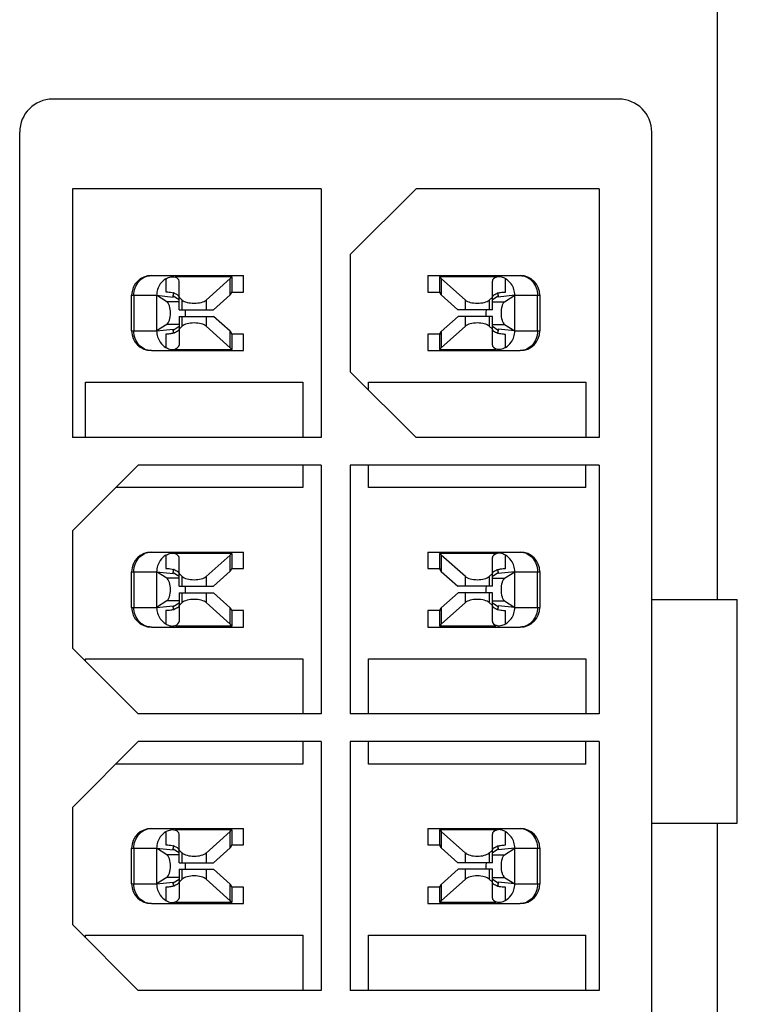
# Model space of a CAD drawing. Header units: millimetres. Extents: x 0 to 1750, y -1720 to 477.
# Tile 134 of 256: x 1406 to 1417, y -1656 to -1641. Entities that reach past the tile are written whole.
import ezdxf

# ---------------------------------------------------------------- set-up
doc = ezdxf.new("R2010")
doc.units = ezdxf.units.MM
doc.header["$LTSCALE"] = 92.51
doc.layers.add('101305000_DXF_CONTINUOUS_LINE', color=7, linetype='CONTINUOUS')
doc.layers.add('DE-19-009612DXF_CONTINUOUS_LINE', color=7, linetype='CONTINUOUS')

msp = doc.modelspace()

# ---------------------------------------------------------------- linework, layer by layer
at = {"layer": '101305000_DXF_CONTINUOUS_LINE'}
for p, q in [((1414.736, -1642.604), (1406.136, -1642.604)), ((1405.636, -1660.704), (1405.636, -1643.104)), ((1415.236, -1660.704), (1415.236, -1643.104)), ((1406.436, -1643.964), (1406.436, -1647.744)), ((1410.216, -1643.964), (1406.436, -1643.964)), ((1410.216, -1643.964), (1410.216, -1647.744)), ((1411.656, -1643.964), (1410.656, -1644.964)), ((1414.436, -1643.964), (1411.656, -1643.964)), ((1414.436, -1643.964), (1414.436, -1647.744)), ((1410.656, -1644.964), (1410.656, -1646.744)), ((1407.636, -1645.284), (1409.036, -1645.284)), ((1408.016, -1645.304), (1408.016, -1645.284)), ((1408.852, -1645.304), (1408.016, -1645.304)), ((1408.856, -1645.284), (1408.856, -1645.29)), ((1408.856, -1645.304), (1408.856, -1645.534)), ((1409.036, -1645.534), (1409.036, -1645.284)), ((1411.836, -1645.284), (1413.236, -1645.284)), ((1411.836, -1645.284), (1411.836, -1645.534)), ((1412.016, -1645.29), (1412.016, -1645.284)), ((1412.016, -1645.534), (1412.016, -1645.304)), ((1412.856, -1645.304), (1412.02, -1645.304)), ((1412.856, -1645.284), (1412.856, -1645.304)), ((1407.856, -1645.333), (1407.856, -1645.532)), ((1408.056, -1645.804), (1408.056, -1645.368)), ((1408.832, -1645.329), (1408.467, -1645.656)), ((1408.832, -1645.577), (1408.832, -1645.329)), ((1412.04, -1645.329), (1412.04, -1645.579)), ((1412.405, -1645.656), (1412.04, -1645.329)), ((1412.816, -1645.804), (1412.816, -1645.368)), ((1413.016, -1645.534), (1413.016, -1645.333)), ((1407.336, -1646.124), (1407.336, -1645.584)), ((1407.336, -1645.584), (1407.716, -1645.584)), ((1407.369, -1645.584), (1407.369, -1646.124)), ((1407.716, -1645.584), (1407.716, -1646.124)), ((1407.716, -1645.584), (1407.966, -1645.61)), ((1407.871, -1645.682), (1407.716, -1645.584)), ((1407.966, -1645.61), (1407.966, -1645.584)), ((1408.056, -1645.654), (1407.966, -1645.598)), ((1408.056, -1645.612), (1408.105, -1645.656)), ((1408.578, -1645.804), (1408.832, -1645.577)), ((1408.856, -1645.534), (1409.036, -1645.534)), ((1411.836, -1645.534), (1412.016, -1645.534)), ((1412.04, -1645.579), (1412.291, -1645.804)), ((1412.816, -1645.612), (1412.767, -1645.656)), ((1412.906, -1645.598), (1412.816, -1645.654)), ((1413.156, -1645.584), (1412.906, -1645.61)), ((1412.906, -1645.584), (1412.906, -1645.61)), ((1413.001, -1645.682), (1413.156, -1645.584)), ((1413.156, -1645.584), (1413.536, -1645.584)), ((1413.156, -1646.124), (1413.156, -1645.584)), ((1413.502, -1646.124), (1413.502, -1645.584)), ((1413.536, -1645.584), (1413.536, -1646.124)), ((1408.056, -1645.682), (1407.871, -1645.682)), ((1408.105, -1645.804), (1408.105, -1645.656)), ((1408.467, -1645.656), (1408.467, -1645.804)), ((1412.405, -1645.804), (1412.405, -1645.656)), ((1412.767, -1645.656), (1412.767, -1645.804)), ((1412.816, -1645.682), (1413.001, -1645.682)), ((1408.056, -1645.804), (1408.578, -1645.804)), ((1408.056, -1645.904), (1408.056, -1646.34)), ((1408.056, -1645.904), (1408.581, -1645.904)), ((1408.105, -1646.053), (1408.105, -1645.904)), ((1408.467, -1645.904), (1408.467, -1646.053)), ((1408.832, -1646.13), (1408.581, -1645.904)), ((1412.294, -1645.904), (1412.04, -1646.132)), ((1412.816, -1645.804), (1412.291, -1645.804)), ((1412.816, -1645.904), (1412.294, -1645.904)), ((1412.405, -1646.053), (1412.405, -1645.904)), ((1412.767, -1645.904), (1412.767, -1646.053)), ((1412.816, -1646.34), (1412.816, -1645.904)), ((1407.871, -1646.027), (1407.716, -1646.124)), ((1408.056, -1646.027), (1407.871, -1646.027)), ((1407.966, -1646.111), (1408.056, -1646.055)), ((1408.056, -1646.097), (1408.105, -1646.053)), ((1408.467, -1646.053), (1408.832, -1646.38)), ((1412.04, -1646.38), (1412.405, -1646.053)), ((1412.816, -1646.097), (1412.767, -1646.053)), ((1412.816, -1646.027), (1413.001, -1646.027)), ((1412.816, -1646.055), (1412.906, -1646.111)), ((1413.001, -1646.027), (1413.156, -1646.124)), ((1407.336, -1646.124), (1407.716, -1646.124)), ((1407.716, -1646.124), (1407.966, -1646.099)), ((1407.856, -1646.174), (1407.856, -1646.376)), ((1407.966, -1646.124), (1407.966, -1646.099)), ((1408.832, -1646.38), (1408.832, -1646.13)), ((1408.856, -1646.174), (1408.856, -1646.405)), ((1409.036, -1646.174), (1408.856, -1646.174)), ((1409.036, -1646.424), (1409.036, -1646.174)), ((1412.016, -1646.174), (1411.836, -1646.174)), ((1411.836, -1646.174), (1411.836, -1646.424)), ((1412.016, -1646.405), (1412.016, -1646.174)), ((1412.04, -1646.132), (1412.04, -1646.38)), ((1412.906, -1646.099), (1412.906, -1646.124)), ((1413.156, -1646.124), (1412.906, -1646.099)), ((1413.016, -1646.376), (1413.016, -1646.177)), ((1413.156, -1646.124), (1413.536, -1646.124)), ((1407.636, -1646.424), (1409.036, -1646.424)), ((1408.016, -1646.424), (1408.016, -1646.405)), ((1408.016, -1646.405), (1408.852, -1646.405)), ((1408.856, -1646.419), (1408.856, -1646.424)), ((1411.836, -1646.424), (1413.236, -1646.424)), ((1412.016, -1646.424), (1412.016, -1646.419)), ((1412.02, -1646.405), (1412.856, -1646.405)), ((1412.856, -1646.405), (1412.856, -1646.424)), ((1410.656, -1646.744), (1411.656, -1647.744)), ((1406.636, -1647.744), (1406.636, -1646.904)), ((1406.636, -1646.904), (1409.936, -1646.904)), ((1409.936, -1646.904), (1409.936, -1647.744)), ((1410.936, -1646.904), (1414.236, -1646.904)), ((1410.936, -1647.024), (1410.936, -1646.904)), ((1414.236, -1646.904), (1414.236, -1647.744)), ((1410.216, -1647.744), (1406.436, -1647.744)), ((1414.436, -1647.744), (1411.656, -1647.744)), ((1407.436, -1648.164), (1406.436, -1649.164)), ((1410.216, -1648.164), (1407.436, -1648.164)), ((1409.936, -1648.164), (1409.936, -1648.504)), ((1410.216, -1648.164), (1410.216, -1651.944)), ((1414.436, -1648.164), (1410.656, -1648.164)), ((1410.656, -1648.164), (1410.656, -1651.944)), ((1410.936, -1648.504), (1410.936, -1648.164)), ((1414.236, -1648.504), (1414.236, -1648.164)), ((1414.436, -1648.164), (1414.436, -1651.944)), ((1409.936, -1648.504), (1407.096, -1648.504)), ((1414.236, -1648.504), (1410.936, -1648.504)), ((1406.436, -1649.164), (1406.436, -1650.944)), ((1407.636, -1649.484), (1409.036, -1649.484)), ((1408.016, -1649.504), (1408.016, -1649.484)), ((1408.852, -1649.504), (1408.016, -1649.504)), ((1408.856, -1649.484), (1408.856, -1649.49)), ((1408.856, -1649.504), (1408.856, -1649.734)), ((1409.036, -1649.734), (1409.036, -1649.484)), ((1411.836, -1649.484), (1413.236, -1649.484)), ((1411.836, -1649.484), (1411.836, -1649.734)), ((1412.016, -1649.49), (1412.016, -1649.484)), ((1412.016, -1649.734), (1412.016, -1649.504)), ((1412.856, -1649.504), (1412.02, -1649.504)), ((1412.856, -1649.484), (1412.856, -1649.504)), ((1407.856, -1649.533), (1407.856, -1649.732)), ((1408.056, -1650.004), (1408.056, -1649.568)), ((1408.832, -1649.529), (1408.467, -1649.856)), ((1408.832, -1649.777), (1408.832, -1649.529)), ((1412.04, -1649.529), (1412.04, -1649.779)), ((1412.405, -1649.856), (1412.04, -1649.529)), ((1412.816, -1650.004), (1412.816, -1649.568)), ((1413.016, -1649.734), (1413.016, -1649.533)), ((1407.336, -1650.324), (1407.336, -1649.784)), ((1407.336, -1649.784), (1407.716, -1649.784)), ((1407.369, -1649.784), (1407.369, -1650.324)), ((1407.716, -1649.784), (1407.716, -1650.324)), ((1407.716, -1649.784), (1407.966, -1649.81)), ((1407.871, -1649.882), (1407.716, -1649.784)), ((1407.966, -1649.81), (1407.966, -1649.784)), ((1408.056, -1649.854), (1407.966, -1649.798)), ((1408.578, -1650.004), (1408.832, -1649.777)), ((1408.856, -1649.734), (1409.036, -1649.734)), ((1411.836, -1649.734), (1412.016, -1649.734)), ((1412.04, -1649.779), (1412.291, -1650.004)), ((1412.906, -1649.798), (1412.816, -1649.854)), ((1413.156, -1649.784), (1412.906, -1649.81)), ((1412.906, -1649.784), (1412.906, -1649.81)), ((1413.001, -1649.882), (1413.156, -1649.784)), ((1413.156, -1649.784), (1413.536, -1649.784)), ((1413.156, -1650.324), (1413.156, -1649.784)), ((1413.502, -1650.324), (1413.502, -1649.784)), ((1413.536, -1649.784), (1413.536, -1650.324)), ((1408.056, -1649.882), (1407.871, -1649.882)), ((1408.056, -1649.812), (1408.105, -1649.856)), ((1408.105, -1650.004), (1408.105, -1649.856)), ((1408.467, -1649.856), (1408.467, -1650.004)), ((1412.405, -1650.004), (1412.405, -1649.856)), ((1412.816, -1649.812), (1412.767, -1649.856)), ((1412.767, -1649.856), (1412.767, -1650.004)), ((1412.816, -1649.882), (1413.001, -1649.882)), ((1408.056, -1650.004), (1408.578, -1650.004)), ((1408.056, -1650.104), (1408.056, -1650.54)), ((1408.056, -1650.104), (1408.581, -1650.104)), ((1408.105, -1650.253), (1408.105, -1650.104)), ((1408.467, -1650.104), (1408.467, -1650.253)), ((1408.832, -1650.33), (1408.581, -1650.104)), ((1412.294, -1650.104), (1412.04, -1650.332)), ((1412.816, -1650.004), (1412.291, -1650.004)), ((1412.816, -1650.104), (1412.294, -1650.104)), ((1412.405, -1650.253), (1412.405, -1650.104)), ((1412.767, -1650.104), (1412.767, -1650.253)), ((1412.816, -1650.54), (1412.816, -1650.104)), ((1407.871, -1650.227), (1407.716, -1650.324)), ((1408.056, -1650.227), (1407.871, -1650.227)), ((1407.966, -1650.311), (1408.056, -1650.255)), ((1408.056, -1650.297), (1408.105, -1650.253)), ((1408.467, -1650.253), (1408.832, -1650.58)), ((1412.04, -1650.58), (1412.405, -1650.253)), ((1412.816, -1650.297), (1412.767, -1650.253)), ((1412.816, -1650.227), (1413.001, -1650.227)), ((1412.816, -1650.255), (1412.906, -1650.311)), ((1413.001, -1650.227), (1413.156, -1650.324)), ((1415.236, -1650.204), (1416.536, -1650.204)), ((1416.536, -1653.604), (1416.536, -1650.204)), ((1407.336, -1650.324), (1407.716, -1650.324)), ((1407.716, -1650.324), (1407.966, -1650.299)), ((1407.856, -1650.374), (1407.856, -1650.576)), ((1407.966, -1650.324), (1407.966, -1650.299)), ((1408.832, -1650.58), (1408.832, -1650.33)), ((1408.856, -1650.374), (1408.856, -1650.605)), ((1409.036, -1650.374), (1408.856, -1650.374)), ((1409.036, -1650.624), (1409.036, -1650.374)), ((1412.016, -1650.374), (1411.836, -1650.374)), ((1411.836, -1650.374), (1411.836, -1650.624)), ((1412.016, -1650.605), (1412.016, -1650.374)), ((1412.04, -1650.332), (1412.04, -1650.58)), ((1412.906, -1650.299), (1412.906, -1650.324)), ((1413.156, -1650.324), (1412.906, -1650.299)), ((1413.016, -1650.576), (1413.016, -1650.377)), ((1413.156, -1650.324), (1413.536, -1650.324)), ((1407.636, -1650.624), (1409.036, -1650.624)), ((1408.016, -1650.624), (1408.016, -1650.605)), ((1408.016, -1650.605), (1408.852, -1650.605)), ((1408.856, -1650.619), (1408.856, -1650.624)), ((1411.836, -1650.624), (1413.236, -1650.624)), ((1412.016, -1650.624), (1412.016, -1650.619)), ((1412.02, -1650.605), (1412.856, -1650.605)), ((1412.856, -1650.605), (1412.856, -1650.624)), ((1406.436, -1650.944), (1407.436, -1651.944)), ((1406.636, -1651.144), (1406.636, -1651.104)), ((1406.636, -1651.104), (1409.936, -1651.104)), ((1409.936, -1651.104), (1409.936, -1651.944)), ((1410.936, -1651.104), (1414.236, -1651.104)), ((1410.936, -1651.944), (1410.936, -1651.104)), ((1414.236, -1651.104), (1414.236, -1651.944)), ((1410.216, -1651.944), (1407.436, -1651.944)), ((1414.436, -1651.944), (1410.656, -1651.944)), ((1407.436, -1652.364), (1406.436, -1653.364)), ((1410.216, -1652.364), (1407.436, -1652.364)), ((1409.936, -1652.364), (1409.936, -1652.704)), ((1410.216, -1652.364), (1410.216, -1656.144)), ((1414.436, -1652.364), (1410.656, -1652.364)), ((1410.656, -1652.364), (1410.656, -1656.144)), ((1410.936, -1652.704), (1410.936, -1652.364)), ((1414.236, -1652.704), (1414.236, -1652.364)), ((1414.436, -1652.364), (1414.436, -1656.144)), ((1409.936, -1652.704), (1407.096, -1652.704)), ((1414.236, -1652.704), (1410.936, -1652.704)), ((1406.436, -1653.364), (1406.436, -1655.144)), ((1407.636, -1653.684), (1409.036, -1653.684)), ((1408.016, -1653.704), (1408.016, -1653.684)), ((1408.856, -1653.684), (1408.856, -1653.69)), ((1409.036, -1653.934), (1409.036, -1653.684)), ((1411.836, -1653.684), (1413.236, -1653.684)), ((1411.836, -1653.684), (1411.836, -1653.934)), ((1412.016, -1653.69), (1412.016, -1653.684)), ((1412.856, -1653.684), (1412.856, -1653.704)), ((1415.236, -1653.604), (1416.536, -1653.604)), ((1407.856, -1653.733), (1407.856, -1653.932)), ((1408.852, -1653.704), (1408.016, -1653.704)), ((1408.056, -1654.204), (1408.056, -1653.768)), ((1408.832, -1653.729), (1408.467, -1654.056)), ((1408.832, -1653.977), (1408.832, -1653.729)), ((1408.856, -1653.704), (1408.856, -1653.934)), ((1412.016, -1653.934), (1412.016, -1653.704)), ((1412.856, -1653.704), (1412.02, -1653.704)), ((1412.04, -1653.729), (1412.04, -1653.979)), ((1412.405, -1654.056), (1412.04, -1653.729)), ((1412.816, -1654.204), (1412.816, -1653.768)), ((1413.016, -1653.934), (1413.016, -1653.733)), ((1407.336, -1654.524), (1407.336, -1653.984)), ((1407.336, -1653.984), (1407.716, -1653.984)), ((1407.369, -1653.984), (1407.369, -1654.524)), ((1407.716, -1653.984), (1407.716, -1654.524)), ((1407.716, -1653.984), (1407.966, -1654.01)), ((1407.871, -1654.082), (1407.716, -1653.984)), ((1407.966, -1654.01), (1407.966, -1653.984)), ((1408.056, -1654.054), (1407.966, -1653.998)), ((1408.578, -1654.204), (1408.832, -1653.977)), ((1408.856, -1653.934), (1409.036, -1653.934)), ((1411.836, -1653.934), (1412.016, -1653.934)), ((1412.04, -1653.979), (1412.291, -1654.204)), ((1412.906, -1653.998), (1412.816, -1654.054)), ((1413.156, -1653.984), (1412.906, -1654.01)), ((1412.906, -1653.984), (1412.906, -1654.01)), ((1413.001, -1654.082), (1413.156, -1653.984)), ((1413.156, -1653.984), (1413.536, -1653.984)), ((1413.156, -1654.524), (1413.156, -1653.984)), ((1413.502, -1654.524), (1413.502, -1653.984)), ((1413.536, -1653.984), (1413.536, -1654.524)), ((1408.056, -1654.082), (1407.871, -1654.082)), ((1408.056, -1654.012), (1408.105, -1654.056)), ((1408.105, -1654.204), (1408.105, -1654.056)), ((1408.467, -1654.056), (1408.467, -1654.204)), ((1412.405, -1654.204), (1412.405, -1654.056)), ((1412.816, -1654.012), (1412.767, -1654.056)), ((1412.767, -1654.056), (1412.767, -1654.204)), ((1412.816, -1654.082), (1413.001, -1654.082)), ((1408.056, -1654.204), (1408.578, -1654.204)), ((1412.816, -1654.204), (1412.291, -1654.204)), ((1407.871, -1654.427), (1407.716, -1654.524)), ((1408.056, -1654.427), (1407.871, -1654.427)), ((1408.056, -1654.304), (1408.056, -1654.74)), ((1408.056, -1654.304), (1408.581, -1654.304)), ((1408.105, -1654.453), (1408.105, -1654.304)), ((1408.467, -1654.304), (1408.467, -1654.453)), ((1408.832, -1654.53), (1408.581, -1654.304)), ((1412.294, -1654.304), (1412.04, -1654.532)), ((1412.816, -1654.304), (1412.294, -1654.304)), ((1412.405, -1654.453), (1412.405, -1654.304)), ((1412.767, -1654.304), (1412.767, -1654.453)), ((1412.816, -1654.74), (1412.816, -1654.304)), ((1412.816, -1654.427), (1413.001, -1654.427)), ((1413.001, -1654.427), (1413.156, -1654.524)), ((1407.336, -1654.524), (1407.716, -1654.524)), ((1407.716, -1654.524), (1407.966, -1654.499)), ((1407.856, -1654.574), (1407.856, -1654.776)), ((1407.966, -1654.511), (1408.056, -1654.455)), ((1407.966, -1654.524), (1407.966, -1654.499)), ((1408.056, -1654.497), (1408.105, -1654.453)), ((1408.467, -1654.453), (1408.832, -1654.78)), ((1408.832, -1654.78), (1408.832, -1654.53)), ((1408.856, -1654.574), (1408.856, -1654.805)), ((1409.036, -1654.574), (1408.856, -1654.574)), ((1409.036, -1654.824), (1409.036, -1654.574)), ((1412.016, -1654.574), (1411.836, -1654.574)), ((1411.836, -1654.574), (1411.836, -1654.824)), ((1412.016, -1654.805), (1412.016, -1654.574)), ((1412.04, -1654.78), (1412.405, -1654.453)), ((1412.04, -1654.532), (1412.04, -1654.78)), ((1412.816, -1654.497), (1412.767, -1654.453)), ((1412.816, -1654.455), (1412.906, -1654.511)), ((1413.156, -1654.524), (1412.906, -1654.499)), ((1412.906, -1654.499), (1412.906, -1654.524)), ((1413.016, -1654.776), (1413.016, -1654.577)), ((1413.156, -1654.524), (1413.536, -1654.524)), ((1407.636, -1654.824), (1409.036, -1654.824)), ((1408.016, -1654.824), (1408.016, -1654.805)), ((1408.016, -1654.805), (1408.852, -1654.805)), ((1408.856, -1654.819), (1408.856, -1654.824)), ((1411.836, -1654.824), (1413.236, -1654.824)), ((1412.016, -1654.824), (1412.016, -1654.819)), ((1412.02, -1654.805), (1412.856, -1654.805)), ((1412.856, -1654.805), (1412.856, -1654.824)), ((1406.436, -1655.144), (1407.436, -1656.144)), ((1406.636, -1655.344), (1406.636, -1655.304)), ((1406.636, -1655.304), (1409.936, -1655.304)), ((1409.936, -1655.304), (1409.936, -1656.144)), ((1410.936, -1655.304), (1414.236, -1655.304)), ((1410.936, -1656.144), (1410.936, -1655.304)), ((1414.236, -1656.144), (1414.236, -1655.304)), ((1410.216, -1656.144), (1407.436, -1656.144)), ((1414.436, -1656.144), (1410.656, -1656.144))]:
    msp.add_line(p, q, dxfattribs=at)
for centre, radius, start, end in [((1406.136, -1643.104), 0.5, 90, 180), ((1414.736, -1643.104), 0.5, 0, 90), ((1407.636, -1645.584), 0.3, 90, 180), ((1412.119, -1645.259), 0.108, 203.0502, 204.2547), ((1413.236, -1645.584), 0.3, 0, 90), ((1408.016, -1645.584), 0.3, 144.7672, 180), ((1412.856, -1645.584), 0.3, 0, 35.2328), ((1408.016, -1645.584), 0.05, 136.5641, 180), ((1407.891, -1645.819), 0.283, 71.6552, 73.7841), ((1412.973, -1645.797), 0.258, 107.9447, 110.4026), ((1412.856, -1645.584), 0.05, 0, 40.5192), ((1407.723, -1645.854), 0.431, 359.9548, 6.6331), ((1407.743, -1645.857), 0.411, 353.3221, 354.8173), ((1407.718, -1645.855), 0.436, 354.8288, 0.0149), ((1413.154, -1645.854), 0.436, 174.8288, 180.0149), ((1413.149, -1645.855), 0.431, 179.9548, 186.6331), ((1413.129, -1645.852), 0.411, 173.3221, 174.8173), ((1407.636, -1646.124), 0.3, 180, 270), ((1408.016, -1646.124), 0.3, 180, 215.2328), ((1408.016, -1646.124), 0.05, 180, 220.5192), ((1407.899, -1645.911), 0.258, 287.9447, 290.4026), ((1412.856, -1646.124), 0.05, 316.5641, 0), ((1412.981, -1645.89), 0.283, 251.6552, 253.7841), ((1412.856, -1646.124), 0.3, 324.7672, 0), ((1413.236, -1646.124), 0.3, 270, 0), ((1408.753, -1646.449), 0.108, 23.0502, 24.2547), ((1407.636, -1649.784), 0.3, 90, 180), ((1412.119, -1649.459), 0.108, 203.0502, 204.2547), ((1413.236, -1649.784), 0.3, 0, 90), ((1408.016, -1649.784), 0.3, 144.7672, 180), ((1412.856, -1649.784), 0.3, 0, 35.2328), ((1408.016, -1649.784), 0.05, 136.5641, 180), ((1407.891, -1650.019), 0.283, 71.6552, 73.7841), ((1412.973, -1649.997), 0.258, 107.9447, 110.4026), ((1412.856, -1649.784), 0.05, 0, 40.5192), ((1407.723, -1650.054), 0.431, 359.9548, 6.6331), ((1407.743, -1650.057), 0.411, 353.3221, 354.8173), ((1407.718, -1650.055), 0.436, 354.8288, 0.0149), ((1413.154, -1650.054), 0.436, 174.8288, 180.0149), ((1413.149, -1650.055), 0.431, 179.9548, 186.6331), ((1413.129, -1650.052), 0.411, 173.3221, 174.8173), ((1407.636, -1650.324), 0.3, 180, 270), ((1408.016, -1650.324), 0.3, 180, 215.2328), ((1408.016, -1650.324), 0.05, 180, 220.5192), ((1407.899, -1650.111), 0.258, 287.9447, 290.4026), ((1412.856, -1650.324), 0.05, 316.5641, 0), ((1412.981, -1650.09), 0.283, 251.6552, 253.7841), ((1412.856, -1650.324), 0.3, 324.7672, 0), ((1413.236, -1650.324), 0.3, 270, 0), ((1408.753, -1650.649), 0.108, 23.0502, 24.2547), ((1407.636, -1653.984), 0.3, 90, 180), ((1413.236, -1653.984), 0.3, 0, 90), ((1408.016, -1653.984), 0.3, 144.7672, 180), ((1412.119, -1653.659), 0.108, 203.0502, 204.2547), ((1412.856, -1653.984), 0.3, 0, 35.2328), ((1408.016, -1653.984), 0.05, 136.5641, 180), ((1407.891, -1654.219), 0.283, 71.6552, 73.7841), ((1412.973, -1654.197), 0.258, 107.9447, 110.4026), ((1412.856, -1653.984), 0.05, 0, 40.5192), ((1407.723, -1654.254), 0.431, 359.9548, 6.6331), ((1407.743, -1654.257), 0.411, 353.3221, 354.8173), ((1407.718, -1654.255), 0.436, 354.8288, 0.0149), ((1413.154, -1654.254), 0.436, 174.8288, 180.0149), ((1413.149, -1654.255), 0.431, 179.9548, 186.6331), ((1413.129, -1654.252), 0.411, 173.3221, 174.8173), ((1407.636, -1654.524), 0.3, 180, 270), ((1408.016, -1654.524), 0.3, 180, 215.2328), ((1408.016, -1654.524), 0.05, 180, 220.5192), ((1407.899, -1654.311), 0.258, 287.9447, 290.4026), ((1412.856, -1654.524), 0.05, 316.5641, 0), ((1412.981, -1654.29), 0.283, 251.6552, 253.7841), ((1412.856, -1654.524), 0.3, 324.7672, 0), ((1413.236, -1654.524), 0.3, 270, 0), ((1408.753, -1654.849), 0.108, 23.0502, 24.2547)]:
    msp.add_arc(centre, radius, start, end, dxfattribs=at)
for centre, major_axis, start_param, end_param in [((1407.856, -1645.368), (0.2, 0), 0, 0.798134), ((1408.606, -1645.284), (0.25, 0), -0.438569, -0.186842), ((1412.266, -1645.284), (0.25, 0), 3.328435, 3.580161), ((1413.016, -1645.368), (0.2, 0), 2.343459, 3.141593), ((1408.606, -1645.532), (0.25, 0), -0.438569, 0), ((1412.266, -1645.534), (0.25, 0), -3.141593, -2.703024), ((1408.286, -1645.62), (0.2, 0), -2.703025, -0.438569), ((1412.586, -1645.62), (0.2, 0), -2.703024, -0.438568), ((1408.286, -1646.088), (0.2, 0), 0.438569, 2.703025), ((1412.586, -1646.088), (0.2, 0), 0.438568, 2.703024), ((1408.606, -1646.174), (0.25, 0), 0, 0.438569), ((1412.266, -1646.177), (0.25, 0), 2.703024, 3.141593), ((1407.856, -1646.34), (0.2, 0), -0.798134, 0), ((1413.016, -1646.34), (0.2, 0), -3.141593, -2.343459), ((1408.606, -1646.424), (0.25, 0), 6.470027, 6.721754), ((1412.266, -1646.424), (0.25, 0), 2.703024, 2.954751), ((1407.856, -1649.568), (0.2, 0), 0, 0.798134), ((1408.606, -1649.484), (0.25, 0), -0.438569, -0.186842), ((1412.266, -1649.484), (0.25, 0), 3.328435, 3.580161), ((1413.016, -1649.568), (0.2, 0), 2.343459, 3.141593), ((1408.606, -1649.732), (0.25, 0), -0.438569, 0), ((1412.266, -1649.734), (0.25, 0), -3.141593, -2.703024), ((1408.286, -1649.82), (0.2, 0), -2.703025, -0.438569), ((1412.586, -1649.82), (0.2, 0), -2.703024, -0.438568), ((1408.286, -1650.288), (0.2, 0), 0.438569, 2.703025), ((1412.586, -1650.288), (0.2, 0), 0.438568, 2.703024), ((1408.606, -1650.374), (0.25, 0), 0, 0.438569), ((1412.266, -1650.377), (0.25, 0), 2.703024, 3.141593), ((1407.856, -1650.54), (0.2, 0), -0.798134, 0), ((1413.016, -1650.54), (0.2, 0), 3.141593, 3.939726), ((1408.606, -1650.624), (0.25, 0), 6.470027, 6.721754), ((1412.266, -1650.624), (0.25, 0), 2.703024, 2.954751), ((1407.856, -1653.768), (0.2, 0), 0, 0.798134), ((1408.606, -1653.684), (0.25, 0), -0.438569, -0.186842), ((1412.266, -1653.684), (0.25, 0), 3.328435, 3.580161), ((1413.016, -1653.768), (0.2, 0), 2.343459, 3.141593), ((1408.606, -1653.932), (0.25, 0), -0.438569, 0), ((1412.266, -1653.934), (0.25, 0), -3.141593, -2.703024), ((1408.286, -1654.02), (0.2, 0), -2.703025, -0.438569), ((1412.586, -1654.02), (0.2, 0), -2.703024, -0.438568), ((1408.286, -1654.488), (0.2, 0), 0.438569, 2.703025), ((1412.586, -1654.488), (0.2, 0), 0.438568, 2.703024), ((1408.606, -1654.574), (0.25, 0), 0, 0.438569), ((1412.266, -1654.577), (0.25, 0), 2.703024, 3.141593), ((1407.856, -1654.74), (0.2, 0), -0.798134, 0), ((1413.016, -1654.74), (0.2, 0), -3.141593, -2.343459), ((1408.606, -1654.824), (0.25, 0), 6.470027, 6.721754), ((1412.266, -1654.824), (0.25, 0), 2.703024, 2.954751)]:
    msp.add_ellipse(centre, major_axis=major_axis, ratio=0.42, start_param=start_param, end_param=end_param, dxfattribs=at)
for points, knots in [([(1407.369, -1645.584), (1407.369, -1645.546), (1407.383, -1645.468), (1407.441, -1645.369), (1407.529, -1645.301), (1407.601, -1645.284), (1407.636, -1645.284)], [0, 0, 0, 0, 0.263632, 0.519318, 0.763613, 1, 1, 1, 1]), ([(1407.856, -1645.333), (1407.863, -1645.328), (1407.893, -1645.312), (1407.926, -1645.302), (1407.951, -1645.301)], [0, 0, 0, 0, 0.259885, 1, 1, 1, 1]), ([(1407.951, -1645.301), (1407.955, -1645.301), (1407.97, -1645.301), (1407.985, -1645.304), (1407.996, -1645.308)], [0, 0, 0, 0, 0.267228, 1, 1, 1, 1]), ([(1407.996, -1645.308), (1407.997, -1645.308), (1408.003, -1645.305), (1408.01, -1645.304), (1408.016, -1645.304)], [0, 0, 0, 0, 0.215844, 1, 1, 1, 1]), ([(1408.852, -1645.304), (1408.852, -1645.302), (1408.854, -1645.298), (1408.856, -1645.293), (1408.856, -1645.29)], [0, 0, 0, 0, 0.317948, 1, 1, 1, 1]), ([(1412.016, -1645.29), (1412.016, -1645.29), (1412.016, -1645.295), (1412.018, -1645.299), (1412.019, -1645.302)], [0, 0, 0, 0, 0.189012, 1, 1, 1, 1]), ([(1412.856, -1645.304), (1412.858, -1645.304), (1412.865, -1645.304), (1412.872, -1645.306), (1412.876, -1645.308)], [0, 0, 0, 0, 0.282985, 1, 1, 1, 1]), ([(1412.916, -1645.301), (1412.912, -1645.301), (1412.899, -1645.302), (1412.885, -1645.305), (1412.876, -1645.308)], [0, 0, 0, 0, 0.265797, 1, 1, 1, 1]), ([(1413.016, -1645.333), (1413.008, -1645.328), (1412.977, -1645.311), (1412.942, -1645.301), (1412.916, -1645.301)], [0, 0, 0, 0, 0.261237, 1, 1, 1, 1]), ([(1413.236, -1645.284), (1413.271, -1645.284), (1413.342, -1645.301), (1413.431, -1645.369), (1413.489, -1645.468), (1413.502, -1645.546), (1413.502, -1645.584)], [0, 0, 0, 0, 0.236387, 0.480682, 0.736368, 1, 1, 1, 1]), ([(1407.856, -1645.532), (1407.866, -1645.532), (1407.904, -1645.533), (1407.943, -1645.539), (1407.97, -1645.547)], [0, 0, 0, 0, 0.264454, 1, 1, 1, 1]), ([(1407.98, -1645.55), (1407.984, -1645.552), (1408, -1645.557), (1408.016, -1645.565), (1408.026, -1645.572)], [0, 0, 0, 0, 0.276941, 1, 1, 1, 1]), ([(1408.026, -1645.572), (1408.03, -1645.575), (1408.043, -1645.585), (1408.054, -1645.6), (1408.056, -1645.612)], [0, 0, 0, 0, 0.302042, 1, 1, 1, 1]), ([(1412.816, -1645.618), (1412.816, -1645.616), (1412.817, -1645.607), (1412.822, -1645.598), (1412.826, -1645.592)], [0, 0, 0, 0, 0.234424, 1, 1, 1, 1]), ([(1412.844, -1645.576), (1412.847, -1645.574), (1412.859, -1645.566), (1412.873, -1645.56), (1412.883, -1645.556)], [0, 0, 0, 0, 0.22487, 1, 1, 1, 1]), ([(1412.917, -1645.545), (1412.924, -1645.544), (1412.957, -1645.537), (1412.99, -1645.534), (1413.016, -1645.534)], [0, 0, 0, 0, 0.235712, 1, 1, 1, 1]), ([(1407.925, -1645.854), (1407.925, -1645.818), (1407.919, -1645.766), (1407.896, -1645.708), (1407.88, -1645.688), (1407.871, -1645.682)], [0, 0, 0, 0, 0.595231, 0.828459, 1, 1, 1, 1]), ([(1413.001, -1645.682), (1412.992, -1645.688), (1412.976, -1645.708), (1412.953, -1645.766), (1412.947, -1645.818), (1412.947, -1645.854)], [0, 0, 0, 0, 0.171541, 0.404768, 1, 1, 1, 1]), ([(1407.871, -1646.027), (1407.88, -1646.021), (1407.896, -1646.001), (1407.919, -1645.943), (1407.925, -1645.891), (1407.925, -1645.854)], [0, 0, 0, 0, 0.171541, 0.404768, 1, 1, 1, 1]), ([(1412.947, -1645.854), (1412.947, -1645.891), (1412.953, -1645.943), (1412.976, -1646.001), (1412.992, -1646.021), (1413.001, -1646.027)], [0, 0, 0, 0, 0.595231, 0.828459, 1, 1, 1, 1]), ([(1407.636, -1646.424), (1407.601, -1646.424), (1407.529, -1646.408), (1407.441, -1646.34), (1407.383, -1646.24), (1407.369, -1646.163), (1407.369, -1646.124)], [0, 0, 0, 0, 0.236387, 0.480682, 0.736368, 1, 1, 1, 1]), ([(1407.955, -1646.163), (1407.947, -1646.165), (1407.915, -1646.172), (1407.881, -1646.174), (1407.856, -1646.174)], [0, 0, 0, 0, 0.235712, 1, 1, 1, 1]), ([(1408.028, -1646.133), (1408.025, -1646.135), (1408.013, -1646.143), (1407.999, -1646.149), (1407.989, -1646.153)], [0, 0, 0, 0, 0.22487, 1, 1, 1, 1]), ([(1408.056, -1646.09), (1408.056, -1646.093), (1408.055, -1646.102), (1408.05, -1646.111), (1408.046, -1646.117)], [0, 0, 0, 0, 0.234424, 1, 1, 1, 1]), ([(1412.846, -1646.137), (1412.842, -1646.134), (1412.828, -1646.124), (1412.817, -1646.108), (1412.816, -1646.096)], [0, 0, 0, 0, 0.302042, 1, 1, 1, 1]), ([(1412.892, -1646.159), (1412.887, -1646.157), (1412.872, -1646.152), (1412.856, -1646.144), (1412.846, -1646.137)], [0, 0, 0, 0, 0.276941, 1, 1, 1, 1]), ([(1413.016, -1646.177), (1413.006, -1646.177), (1412.967, -1646.176), (1412.929, -1646.17), (1412.902, -1646.162)], [0, 0, 0, 0, 0.264454, 1, 1, 1, 1]), ([(1413.502, -1646.124), (1413.502, -1646.163), (1413.489, -1646.24), (1413.431, -1646.34), (1413.342, -1646.408), (1413.271, -1646.424), (1413.236, -1646.424)], [0, 0, 0, 0, 0.263632, 0.519318, 0.763613, 1, 1, 1, 1]), ([(1407.856, -1646.376), (1407.864, -1646.381), (1407.895, -1646.397), (1407.93, -1646.408), (1407.956, -1646.408)], [0, 0, 0, 0, 0.261237, 1, 1, 1, 1]), ([(1407.956, -1646.408), (1407.959, -1646.408), (1407.973, -1646.407), (1407.986, -1646.404), (1407.996, -1646.401)], [0, 0, 0, 0, 0.265797, 1, 1, 1, 1]), ([(1408.016, -1646.405), (1408.014, -1646.405), (1408.007, -1646.405), (1408, -1646.403), (1407.996, -1646.401)], [0, 0, 0, 0, 0.282985, 1, 1, 1, 1]), ([(1408.856, -1646.419), (1408.856, -1646.418), (1408.855, -1646.414), (1408.854, -1646.41), (1408.852, -1646.407)], [0, 0, 0, 0, 0.189012, 1, 1, 1, 1]), ([(1412.02, -1646.405), (1412.02, -1646.406), (1412.018, -1646.411), (1412.016, -1646.416), (1412.016, -1646.419)], [0, 0, 0, 0, 0.317948, 1, 1, 1, 1]), ([(1412.876, -1646.401), (1412.875, -1646.401), (1412.868, -1646.404), (1412.861, -1646.405), (1412.856, -1646.405)], [0, 0, 0, 0, 0.215844, 1, 1, 1, 1]), ([(1412.92, -1646.408), (1412.916, -1646.408), (1412.901, -1646.408), (1412.886, -1646.405), (1412.876, -1646.401)], [0, 0, 0, 0, 0.267228, 1, 1, 1, 1]), ([(1413.016, -1646.376), (1413.008, -1646.381), (1412.979, -1646.397), (1412.945, -1646.407), (1412.92, -1646.408)], [0, 0, 0, 0, 0.259885, 1, 1, 1, 1]), ([(1407.369, -1649.784), (1407.369, -1649.746), (1407.383, -1649.668), (1407.441, -1649.569), (1407.529, -1649.501), (1407.601, -1649.484), (1407.636, -1649.484)], [0, 0, 0, 0, 0.263632, 0.519318, 0.763613, 1, 1, 1, 1]), ([(1407.856, -1649.533), (1407.863, -1649.528), (1407.893, -1649.512), (1407.926, -1649.502), (1407.951, -1649.501)], [0, 0, 0, 0, 0.259885, 1, 1, 1, 1]), ([(1407.951, -1649.501), (1407.955, -1649.501), (1407.97, -1649.501), (1407.985, -1649.504), (1407.996, -1649.508)], [0, 0, 0, 0, 0.267228, 1, 1, 1, 1]), ([(1407.996, -1649.508), (1407.997, -1649.508), (1408.003, -1649.505), (1408.01, -1649.504), (1408.016, -1649.504)], [0, 0, 0, 0, 0.215844, 1, 1, 1, 1]), ([(1408.852, -1649.504), (1408.852, -1649.502), (1408.854, -1649.498), (1408.856, -1649.493), (1408.856, -1649.49)], [0, 0, 0, 0, 0.317948, 1, 1, 1, 1]), ([(1412.016, -1649.49), (1412.016, -1649.49), (1412.016, -1649.495), (1412.018, -1649.499), (1412.019, -1649.502)], [0, 0, 0, 0, 0.189012, 1, 1, 1, 1]), ([(1412.856, -1649.504), (1412.858, -1649.504), (1412.865, -1649.504), (1412.872, -1649.506), (1412.876, -1649.508)], [0, 0, 0, 0, 0.282985, 1, 1, 1, 1]), ([(1412.916, -1649.501), (1412.912, -1649.501), (1412.899, -1649.502), (1412.885, -1649.505), (1412.876, -1649.508)], [0, 0, 0, 0, 0.265797, 1, 1, 1, 1]), ([(1413.016, -1649.533), (1413.008, -1649.528), (1412.977, -1649.511), (1412.942, -1649.501), (1412.916, -1649.501)], [0, 0, 0, 0, 0.261237, 1, 1, 1, 1]), ([(1413.236, -1649.484), (1413.271, -1649.484), (1413.342, -1649.501), (1413.431, -1649.569), (1413.489, -1649.668), (1413.502, -1649.746), (1413.502, -1649.784)], [0, 0, 0, 0, 0.236387, 0.480682, 0.736368, 1, 1, 1, 1]), ([(1407.856, -1649.732), (1407.866, -1649.732), (1407.904, -1649.733), (1407.943, -1649.739), (1407.97, -1649.747)], [0, 0, 0, 0, 0.264454, 1, 1, 1, 1]), ([(1407.98, -1649.75), (1407.984, -1649.752), (1408, -1649.757), (1408.016, -1649.765), (1408.026, -1649.772)], [0, 0, 0, 0, 0.276941, 1, 1, 1, 1]), ([(1408.026, -1649.772), (1408.03, -1649.775), (1408.043, -1649.785), (1408.054, -1649.8), (1408.056, -1649.812)], [0, 0, 0, 0, 0.302042, 1, 1, 1, 1]), ([(1412.816, -1649.818), (1412.816, -1649.816), (1412.817, -1649.807), (1412.822, -1649.798), (1412.826, -1649.792)], [0, 0, 0, 0, 0.234424, 1, 1, 1, 1]), ([(1412.844, -1649.776), (1412.847, -1649.774), (1412.859, -1649.766), (1412.873, -1649.76), (1412.883, -1649.756)], [0, 0, 0, 0, 0.22487, 1, 1, 1, 1]), ([(1412.917, -1649.745), (1412.924, -1649.744), (1412.957, -1649.737), (1412.99, -1649.734), (1413.016, -1649.734)], [0, 0, 0, 0, 0.235712, 1, 1, 1, 1]), ([(1407.925, -1650.054), (1407.925, -1650.018), (1407.919, -1649.966), (1407.896, -1649.908), (1407.88, -1649.888), (1407.871, -1649.882)], [0, 0, 0, 0, 0.595231, 0.828459, 1, 1, 1, 1]), ([(1413.001, -1649.882), (1412.992, -1649.888), (1412.976, -1649.908), (1412.953, -1649.966), (1412.947, -1650.018), (1412.947, -1650.054)], [0, 0, 0, 0, 0.171541, 0.404768, 1, 1, 1, 1]), ([(1407.871, -1650.227), (1407.88, -1650.221), (1407.896, -1650.201), (1407.919, -1650.143), (1407.925, -1650.091), (1407.925, -1650.054)], [0, 0, 0, 0, 0.171541, 0.404768, 1, 1, 1, 1]), ([(1412.947, -1650.054), (1412.947, -1650.091), (1412.953, -1650.143), (1412.976, -1650.201), (1412.992, -1650.221), (1413.001, -1650.227)], [0, 0, 0, 0, 0.595231, 0.828459, 1, 1, 1, 1]), ([(1407.636, -1650.624), (1407.601, -1650.624), (1407.529, -1650.608), (1407.441, -1650.54), (1407.383, -1650.44), (1407.369, -1650.363), (1407.369, -1650.324)], [0, 0, 0, 0, 0.236387, 0.480682, 0.736368, 1, 1, 1, 1]), ([(1407.955, -1650.363), (1407.947, -1650.365), (1407.915, -1650.372), (1407.881, -1650.374), (1407.856, -1650.374)], [0, 0, 0, 0, 0.235712, 1, 1, 1, 1]), ([(1408.028, -1650.333), (1408.025, -1650.335), (1408.013, -1650.343), (1407.999, -1650.349), (1407.989, -1650.353)], [0, 0, 0, 0, 0.22487, 1, 1, 1, 1]), ([(1408.056, -1650.29), (1408.056, -1650.293), (1408.055, -1650.302), (1408.05, -1650.311), (1408.046, -1650.317)], [0, 0, 0, 0, 0.234424, 1, 1, 1, 1]), ([(1412.846, -1650.337), (1412.842, -1650.334), (1412.828, -1650.324), (1412.817, -1650.308), (1412.816, -1650.296)], [0, 0, 0, 0, 0.302042, 1, 1, 1, 1]), ([(1412.892, -1650.359), (1412.887, -1650.357), (1412.872, -1650.352), (1412.856, -1650.344), (1412.846, -1650.337)], [0, 0, 0, 0, 0.276941, 1, 1, 1, 1]), ([(1413.016, -1650.377), (1413.006, -1650.377), (1412.967, -1650.376), (1412.929, -1650.37), (1412.902, -1650.362)], [0, 0, 0, 0, 0.264454, 1, 1, 1, 1]), ([(1413.502, -1650.324), (1413.502, -1650.363), (1413.489, -1650.44), (1413.431, -1650.54), (1413.342, -1650.608), (1413.271, -1650.624), (1413.236, -1650.624)], [0, 0, 0, 0, 0.263632, 0.519318, 0.763613, 1, 1, 1, 1]), ([(1407.856, -1650.576), (1407.864, -1650.581), (1407.895, -1650.597), (1407.93, -1650.608), (1407.956, -1650.608)], [0, 0, 0, 0, 0.261237, 1, 1, 1, 1]), ([(1407.956, -1650.608), (1407.959, -1650.608), (1407.973, -1650.607), (1407.986, -1650.604), (1407.996, -1650.601)], [0, 0, 0, 0, 0.265797, 1, 1, 1, 1]), ([(1408.016, -1650.605), (1408.014, -1650.605), (1408.007, -1650.605), (1408, -1650.603), (1407.996, -1650.601)], [0, 0, 0, 0, 0.282985, 1, 1, 1, 1]), ([(1408.856, -1650.619), (1408.856, -1650.618), (1408.855, -1650.614), (1408.854, -1650.61), (1408.852, -1650.607)], [0, 0, 0, 0, 0.189012, 1, 1, 1, 1]), ([(1412.02, -1650.605), (1412.02, -1650.606), (1412.018, -1650.611), (1412.016, -1650.616), (1412.016, -1650.619)], [0, 0, 0, 0, 0.317948, 1, 1, 1, 1]), ([(1412.876, -1650.601), (1412.875, -1650.601), (1412.868, -1650.604), (1412.861, -1650.605), (1412.856, -1650.605)], [0, 0, 0, 0, 0.215844, 1, 1, 1, 1]), ([(1412.92, -1650.608), (1412.916, -1650.608), (1412.901, -1650.608), (1412.886, -1650.605), (1412.876, -1650.601)], [0, 0, 0, 0, 0.267228, 1, 1, 1, 1]), ([(1413.016, -1650.576), (1413.008, -1650.581), (1412.979, -1650.597), (1412.945, -1650.607), (1412.92, -1650.608)], [0, 0, 0, 0, 0.259885, 1, 1, 1, 1]), ([(1407.369, -1653.984), (1407.369, -1653.946), (1407.383, -1653.868), (1407.441, -1653.769), (1407.529, -1653.701), (1407.601, -1653.684), (1407.636, -1653.684)], [0, 0, 0, 0, 0.263632, 0.519318, 0.763613, 1, 1, 1, 1]), ([(1407.951, -1653.701), (1407.955, -1653.701), (1407.97, -1653.701), (1407.985, -1653.704), (1407.996, -1653.708)], [0, 0, 0, 0, 0.267228, 1, 1, 1, 1]), ([(1408.852, -1653.704), (1408.852, -1653.702), (1408.854, -1653.698), (1408.856, -1653.693), (1408.856, -1653.69)], [0, 0, 0, 0, 0.317948, 1, 1, 1, 1]), ([(1412.016, -1653.69), (1412.016, -1653.69), (1412.016, -1653.695), (1412.018, -1653.699), (1412.019, -1653.702)], [0, 0, 0, 0, 0.189012, 1, 1, 1, 1]), ([(1412.916, -1653.701), (1412.912, -1653.701), (1412.899, -1653.702), (1412.885, -1653.705), (1412.876, -1653.708)], [0, 0, 0, 0, 0.265797, 1, 1, 1, 1]), ([(1413.236, -1653.684), (1413.271, -1653.684), (1413.342, -1653.701), (1413.431, -1653.769), (1413.489, -1653.868), (1413.502, -1653.946), (1413.502, -1653.984)], [0, 0, 0, 0, 0.236387, 0.480682, 0.736368, 1, 1, 1, 1]), ([(1407.856, -1653.733), (1407.863, -1653.728), (1407.893, -1653.712), (1407.926, -1653.702), (1407.951, -1653.701)], [0, 0, 0, 0, 0.259885, 1, 1, 1, 1]), ([(1407.996, -1653.708), (1407.997, -1653.708), (1408.003, -1653.705), (1408.01, -1653.704), (1408.016, -1653.704)], [0, 0, 0, 0, 0.215844, 1, 1, 1, 1]), ([(1412.856, -1653.704), (1412.858, -1653.704), (1412.865, -1653.704), (1412.872, -1653.706), (1412.876, -1653.708)], [0, 0, 0, 0, 0.282985, 1, 1, 1, 1]), ([(1413.016, -1653.733), (1413.008, -1653.728), (1412.977, -1653.711), (1412.942, -1653.701), (1412.916, -1653.701)], [0, 0, 0, 0, 0.261237, 1, 1, 1, 1]), ([(1407.856, -1653.932), (1407.866, -1653.932), (1407.904, -1653.933), (1407.943, -1653.939), (1407.97, -1653.947)], [0, 0, 0, 0, 0.264454, 1, 1, 1, 1]), ([(1407.98, -1653.95), (1407.984, -1653.952), (1408, -1653.957), (1408.016, -1653.965), (1408.026, -1653.972)], [0, 0, 0, 0, 0.276941, 1, 1, 1, 1]), ([(1408.026, -1653.972), (1408.03, -1653.975), (1408.043, -1653.985), (1408.054, -1654), (1408.056, -1654.012)], [0, 0, 0, 0, 0.302042, 1, 1, 1, 1]), ([(1412.816, -1654.018), (1412.816, -1654.016), (1412.817, -1654.007), (1412.822, -1653.998), (1412.826, -1653.992)], [0, 0, 0, 0, 0.234424, 1, 1, 1, 1]), ([(1412.844, -1653.976), (1412.847, -1653.974), (1412.859, -1653.966), (1412.873, -1653.96), (1412.883, -1653.956)], [0, 0, 0, 0, 0.22487, 1, 1, 1, 1]), ([(1412.917, -1653.945), (1412.924, -1653.944), (1412.957, -1653.937), (1412.99, -1653.934), (1413.016, -1653.934)], [0, 0, 0, 0, 0.235712, 1, 1, 1, 1]), ([(1407.925, -1654.254), (1407.925, -1654.218), (1407.919, -1654.166), (1407.896, -1654.108), (1407.88, -1654.088), (1407.871, -1654.082)], [0, 0, 0, 0, 0.595231, 0.828459, 1, 1, 1, 1]), ([(1413.001, -1654.082), (1412.992, -1654.088), (1412.976, -1654.108), (1412.953, -1654.166), (1412.947, -1654.218), (1412.947, -1654.254)], [0, 0, 0, 0, 0.171541, 0.404768, 1, 1, 1, 1]), ([(1407.871, -1654.427), (1407.88, -1654.421), (1407.896, -1654.401), (1407.919, -1654.343), (1407.925, -1654.291), (1407.925, -1654.254)], [0, 0, 0, 0, 0.171541, 0.404768, 1, 1, 1, 1]), ([(1412.947, -1654.254), (1412.947, -1654.291), (1412.953, -1654.343), (1412.976, -1654.401), (1412.992, -1654.421), (1413.001, -1654.427)], [0, 0, 0, 0, 0.595231, 0.828459, 1, 1, 1, 1]), ([(1407.636, -1654.824), (1407.601, -1654.824), (1407.529, -1654.808), (1407.441, -1654.74), (1407.383, -1654.64), (1407.369, -1654.563), (1407.369, -1654.524)], [0, 0, 0, 0, 0.236387, 0.480682, 0.736368, 1, 1, 1, 1]), ([(1407.955, -1654.563), (1407.947, -1654.565), (1407.915, -1654.572), (1407.881, -1654.574), (1407.856, -1654.574)], [0, 0, 0, 0, 0.235712, 1, 1, 1, 1]), ([(1408.028, -1654.533), (1408.025, -1654.535), (1408.013, -1654.543), (1407.999, -1654.549), (1407.989, -1654.553)], [0, 0, 0, 0, 0.22487, 1, 1, 1, 1]), ([(1408.056, -1654.49), (1408.056, -1654.493), (1408.055, -1654.502), (1408.05, -1654.511), (1408.046, -1654.517)], [0, 0, 0, 0, 0.234424, 1, 1, 1, 1]), ([(1412.846, -1654.537), (1412.842, -1654.534), (1412.828, -1654.524), (1412.817, -1654.508), (1412.816, -1654.496)], [0, 0, 0, 0, 0.302042, 1, 1, 1, 1]), ([(1412.892, -1654.559), (1412.887, -1654.557), (1412.872, -1654.552), (1412.856, -1654.544), (1412.846, -1654.537)], [0, 0, 0, 0, 0.276941, 1, 1, 1, 1]), ([(1413.016, -1654.577), (1413.006, -1654.577), (1412.967, -1654.576), (1412.929, -1654.57), (1412.902, -1654.562)], [0, 0, 0, 0, 0.264454, 1, 1, 1, 1]), ([(1413.502, -1654.524), (1413.502, -1654.563), (1413.489, -1654.64), (1413.431, -1654.74), (1413.342, -1654.808), (1413.271, -1654.824), (1413.236, -1654.824)], [0, 0, 0, 0, 0.263632, 0.519318, 0.763613, 1, 1, 1, 1]), ([(1407.856, -1654.776), (1407.864, -1654.781), (1407.895, -1654.797), (1407.93, -1654.808), (1407.956, -1654.808)], [0, 0, 0, 0, 0.261237, 1, 1, 1, 1]), ([(1407.956, -1654.808), (1407.959, -1654.808), (1407.973, -1654.807), (1407.986, -1654.804), (1407.996, -1654.801)], [0, 0, 0, 0, 0.265797, 1, 1, 1, 1]), ([(1408.016, -1654.805), (1408.014, -1654.805), (1408.007, -1654.805), (1408, -1654.803), (1407.996, -1654.801)], [0, 0, 0, 0, 0.282985, 1, 1, 1, 1]), ([(1408.856, -1654.819), (1408.856, -1654.818), (1408.855, -1654.814), (1408.854, -1654.81), (1408.852, -1654.807)], [0, 0, 0, 0, 0.189012, 1, 1, 1, 1]), ([(1412.02, -1654.805), (1412.02, -1654.806), (1412.018, -1654.811), (1412.016, -1654.816), (1412.016, -1654.819)], [0, 0, 0, 0, 0.317948, 1, 1, 1, 1]), ([(1412.876, -1654.801), (1412.875, -1654.801), (1412.868, -1654.804), (1412.861, -1654.805), (1412.856, -1654.805)], [0, 0, 0, 0, 0.215844, 1, 1, 1, 1]), ([(1412.92, -1654.808), (1412.916, -1654.808), (1412.901, -1654.808), (1412.886, -1654.805), (1412.876, -1654.801)], [0, 0, 0, 0, 0.267228, 1, 1, 1, 1]), ([(1413.016, -1654.776), (1413.008, -1654.781), (1412.979, -1654.797), (1412.945, -1654.807), (1412.92, -1654.808)], [0, 0, 0, 0, 0.259885, 1, 1, 1, 1])]:
    msp.add_open_spline(points, degree=3, knots=knots, dxfattribs=at)
for points in [[(1407.856, -1645.333), (1407.823, -1645.352), (1407.793, -1645.38), (1407.771, -1645.411)], [(1413.101, -1645.411), (1413.079, -1645.38), (1413.049, -1645.352), (1413.016, -1645.333)], [(1412.826, -1645.592), (1412.828, -1645.589), (1412.831, -1645.586), (1412.834, -1645.584)], [(1412.834, -1645.584), (1412.837, -1645.581), (1412.84, -1645.578), (1412.844, -1645.576)], [(1412.894, -1645.552), (1412.901, -1645.549), (1412.909, -1645.547), (1412.917, -1645.545)], [(1407.978, -1646.157), (1407.97, -1646.159), (1407.963, -1646.162), (1407.955, -1646.163)], [(1408.038, -1646.125), (1408.035, -1646.128), (1408.031, -1646.131), (1408.028, -1646.133)], [(1408.046, -1646.117), (1408.043, -1646.12), (1408.041, -1646.123), (1408.038, -1646.125)], [(1407.771, -1646.298), (1407.793, -1646.329), (1407.823, -1646.356), (1407.856, -1646.376)], [(1413.016, -1646.376), (1413.049, -1646.356), (1413.079, -1646.329), (1413.101, -1646.298)], [(1407.856, -1649.533), (1407.823, -1649.552), (1407.793, -1649.58), (1407.771, -1649.611)], [(1413.101, -1649.611), (1413.079, -1649.58), (1413.049, -1649.552), (1413.016, -1649.533)], [(1412.826, -1649.792), (1412.828, -1649.789), (1412.831, -1649.786), (1412.834, -1649.784)], [(1412.834, -1649.784), (1412.837, -1649.781), (1412.84, -1649.778), (1412.844, -1649.776)], [(1412.894, -1649.752), (1412.901, -1649.749), (1412.909, -1649.747), (1412.917, -1649.745)], [(1407.978, -1650.357), (1407.97, -1650.359), (1407.963, -1650.362), (1407.955, -1650.363)], [(1408.038, -1650.325), (1408.035, -1650.328), (1408.031, -1650.331), (1408.028, -1650.333)], [(1408.046, -1650.317), (1408.043, -1650.32), (1408.041, -1650.323), (1408.038, -1650.325)], [(1407.771, -1650.498), (1407.793, -1650.529), (1407.823, -1650.556), (1407.856, -1650.576)], [(1413.016, -1650.576), (1413.049, -1650.556), (1413.079, -1650.529), (1413.101, -1650.498)], [(1407.856, -1653.733), (1407.823, -1653.752), (1407.793, -1653.78), (1407.771, -1653.811)], [(1413.101, -1653.811), (1413.079, -1653.78), (1413.049, -1653.752), (1413.016, -1653.733)], [(1412.826, -1653.992), (1412.828, -1653.989), (1412.831, -1653.986), (1412.834, -1653.984)], [(1412.834, -1653.984), (1412.837, -1653.981), (1412.84, -1653.978), (1412.844, -1653.976)], [(1412.894, -1653.952), (1412.901, -1653.949), (1412.909, -1653.947), (1412.917, -1653.945)], [(1407.978, -1654.557), (1407.97, -1654.559), (1407.963, -1654.562), (1407.955, -1654.563)], [(1408.038, -1654.525), (1408.035, -1654.528), (1408.031, -1654.531), (1408.028, -1654.533)], [(1408.046, -1654.517), (1408.043, -1654.52), (1408.041, -1654.523), (1408.038, -1654.525)], [(1407.771, -1654.698), (1407.793, -1654.729), (1407.823, -1654.756), (1407.856, -1654.776)], [(1413.016, -1654.776), (1413.049, -1654.756), (1413.079, -1654.729), (1413.101, -1654.698)]]:
    msp.add_open_spline(points, degree=3, dxfattribs=at)
at = {"layer": 'DE-19-009612DXF_CONTINUOUS_LINE'}
for p, q in [((1416.236, -1650.204), (1416.236, -1632.604)), ((1416.236, -1705.884), (1416.236, -1653.604))]:
    msp.add_line(p, q, dxfattribs=at)

doc.saveas('drawing.dxf')
